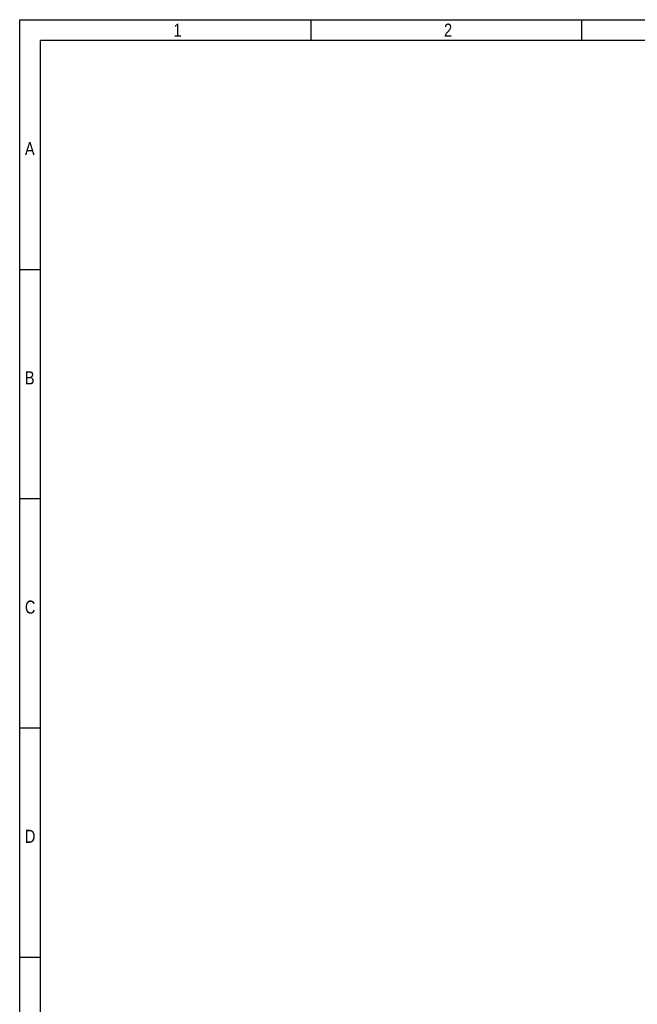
# Model space of a CAD drawing. Header units: millimetres. Extents: x 10 to 580, y 1 to 410.
# Tile 5 of 11: x 10 to 128, y 221 to 410. Entities that reach past the tile are written whole.
import ezdxf

# ---------------------------------------------------------------- set-up
doc = ezdxf.new("R2010")
doc.units = ezdxf.units.MM
doc.layers.add('10', color=7, linetype='Continuous')
doc.styles.add('SEACAD_Arial', font='arial.ttf')

msp = doc.modelspace()

# ---------------------------------------------------------------- linework, layer by layer
at = {"layer": '10', "color": 7, "linetype": 'Continuous'}
for p, q in [((65.9091, 406), (65.9091, 410)), ((117.8182, 406), (117.8182, 410)), ((580, 406), (14, 406)), ((14, 10), (14, 406)), ((14, 362), (10, 362)), ((14, 318), (10, 318)), ((14, 274), (10, 274)), ((14, 230), (10, 230))]:
    msp.add_line(p, q, dxfattribs=at)
msp.add_lwpolyline([(10, 10), (10, 410), (580, 410), (580, 10), (10, 10)], dxfattribs=at)

# ---------------------------------------------------------------- texts
at = {"layer": '10', "char_height": 2.5, "attachment_point": 1, "style": 'SEACAD_Arial'}
for s, insert, width in [('{\\farial rounded mt|b0||i0||c0|p34;\\C7;\\H2.50000002;\\W0.8;1}', (39.5, 409.25), 1.521749), ('{\\farial rounded mt|b0||i0||c0|p34;\\C7;\\H2.50000002;\\W0.8;2}', (91.409, 409.25), 1.521749), ('{\\farial rounded mt|b0||i0||c0|p34;\\C7;\\H2.50000002;\\W0.8;A}', (11, 386.5), 1.793488), ('{\\farial rounded mt|b0||i0||c0|p34;\\C7;\\H2.50000002;\\W0.8;B}', (11, 342.5), 1.793488), ('{\\farial rounded mt|b0||i0||c0|p34;\\C7;\\H2.50000002;\\W0.8;C}', (11, 298.5), 1.956532), ('{\\farial rounded mt|b0||i0||c0|p34;\\C7;\\H2.50000002;\\W0.8;D}', (11, 254.5), 1.956532)]:
    msp.add_mtext(s, dxfattribs=dict(at, insert=insert, width=width))

doc.saveas('drawing.dxf')
